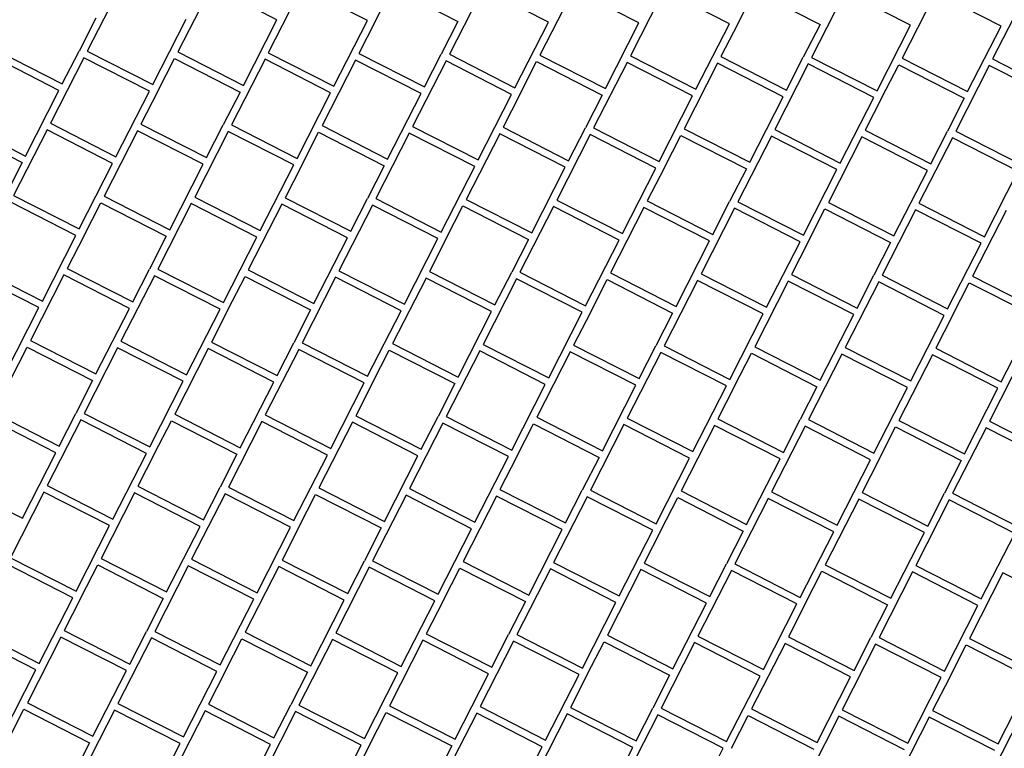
# Model space of a CAD drawing. Header units: millimetres. Extents: x 91549 to 157794, y 81579 to 142563.
# Tile 62 of 112: x 123294 to 124645, y 124295 to 125294. Entities that reach past the tile are written whole.
import ezdxf

# ---------------------------------------------------------------- set-up
doc = ezdxf.new("R2010")
doc.units = ezdxf.units.MM
doc.header["$LTSCALE"] = 0.5
doc.header["$MEASUREMENT"] = 0
doc.linetypes.add('PLINE', pattern=[0])
doc.layers.add('761- Veger (kjøreveger_ sykkel- og gangveier mv) (Skravur)(Nye konstruksjoner)', color=7, linetype='Continuous')
doc.layers.add('761- Veger (kjøreveger_ sykkel- og gangveier mv)(Nye konstruksjoner)', color=7, linetype='Continuous')

# ---------------------------------------------------------------- blocks, each defined once
blk = doc.blocks.new('*X122', base_point=(-1071196.2, -15782375.2))
at = {"layer": '761- Veger (kjøreveger_ sykkel- og gangveier mv) (Skravur)(Nye konstruksjoner)', "linetype": 'PLINE'}
for p, q in [((123432.6, 125340.8), (123386.6, 125250.8)), ((123556.8, 125339.7), (123510.8, 125249.8)), ((123646.7, 125293.8), (123556.8, 125339.7)), ((123681, 125338.6), (123635, 125248.7)), ((123770.9, 125292.7), (123681, 125338.6)), ((123782.2, 125292.6), (123805.2, 125337.6)), ((123805.2, 125337.6), (123895.1, 125291.6)), ((123929.4, 125336.5), (123883.5, 125246.6)), ((124019.4, 125290.6), (123929.4, 125336.5)), ((124053.6, 125335.5), (124007.7, 125245.5)), ((124143.6, 125289.5), (124053.6, 125335.5)), ((124177.8, 125334.4), (124131.9, 125244.4)), ((124267.8, 125288.4), (124177.8, 125334.4)), ((124279.1, 125288.3), (124302, 125333.3)), ((124302, 125333.3), (124392, 125287.4)), ((124426.2, 125332.3), (124380.3, 125242.3)), ((124516.2, 125286.3), (124426.2, 125332.3)), ((124550.5, 125331.2), (124504.5, 125241.2)), ((124640.4, 125285.2), (124550.5, 125331.2)), ((124674.7, 125330.1), (124628.7, 125240.2)), ((123398.3, 125295.9), (123375.3, 125250.9)), ((123476.6, 125204.9), (123522.5, 125294.8)), ((123600.8, 125203.8), (123646.7, 125293.8)), ((123725, 125202.8), (123770.9, 125292.7)), ((123782.2, 125292.6), (123759.3, 125247.6)), ((123895.1, 125291.6), (123872.2, 125246.7)), ((123973.4, 125200.6), (124019.4, 125290.6)), ((124097.6, 125199.6), (124143.6, 125289.5)), ((124221.8, 125198.5), (124267.8, 125288.4)), ((124279.1, 125288.3), (124256.1, 125243.4)), ((124392, 125287.4), (124369, 125242.4)), ((124470.2, 125196.4), (124516.2, 125286.3)), ((124594.5, 125195.3), (124640.4, 125285.2)), ((123262.4, 125251.9), (123352.4, 125206)), ((123352.4, 125206), (123375.3, 125250.9)), ((123386.6, 125250.8), (123476.6, 125204.9)), ((123510.8, 125249.8), (123600.8, 125203.8)), ((123635, 125248.7), (123725, 125202.8)), ((123759.3, 125247.6), (123849.2, 125201.7)), ((123849.2, 125201.7), (123872.2, 125246.7)), ((123883.5, 125246.6), (123973.4, 125200.6)), ((124007.7, 125245.5), (124097.6, 125199.6)), ((124131.9, 125244.4), (124221.8, 125198.5)), ((124256.1, 125243.4), (124346, 125197.4)), ((123347.8, 125197), (123257.8, 125242.9)), ((123382, 125241.8), (123336.1, 125151.9)), ((123472, 125195.9), (123382, 125241.8)), ((123483.3, 125195.8), (123506.2, 125240.8)), ((123506.2, 125240.8), (123596.2, 125194.8)), ((123630.5, 125239.7), (123584.5, 125149.8)), ((123720.4, 125193.8), (123630.5, 125239.7)), ((123754.7, 125238.6), (123708.7, 125148.7)), ((123844.6, 125192.7), (123754.7, 125238.6)), ((123878.9, 125237.6), (123832.9, 125147.6)), ((123968.8, 125191.6), (123878.9, 125237.6)), ((123980.1, 125191.5), (124003.1, 125236.5)), ((124003.1, 125236.5), (124093, 125190.6)), ((124127.3, 125235.4), (124081.3, 125145.5)), ((124217.2, 125189.5), (124127.3, 125235.4)), ((124251.5, 125234.4), (124205.6, 125144.4)), ((124341.4, 125188.4), (124251.5, 125234.4)), ((124375.7, 125233.3), (124329.8, 125143.4)), ((124346, 125197.4), (124369, 125242.4)), ((124465.7, 125187.4), (124375.7, 125233.3)), ((124380.3, 125242.3), (124470.2, 125196.4)), ((124476.9, 125187.3), (124499.9, 125232.2)), ((124499.9, 125232.2), (124589.9, 125186.3)), ((124504.5, 125241.2), (124594.5, 125195.3)), ((124624.1, 125231.2), (124578.2, 125141.2)), ((124714.1, 125185.2), (124624.1, 125231.2)), ((124628.7, 125240.2), (124718.7, 125194.2)), ((123301.8, 125107), (123347.8, 125197)), ((123426, 125105.9), (123472, 125195.9)), ((123483.3, 125195.8), (123460.3, 125150.8)), ((123596.2, 125194.8), (123573.2, 125149.9)), ((123674.5, 125103.8), (123720.4, 125193.8)), ((123798.7, 125102.8), (123844.6, 125192.7)), ((123922.9, 125101.7), (123968.8, 125191.6)), ((123980.1, 125191.5), (123957.1, 125146.6)), ((124093, 125190.6), (124070.1, 125145.6)), ((124171.3, 125099.6), (124217.2, 125189.5)), ((124295.5, 125098.5), (124341.4, 125188.4)), ((124419.7, 125097.4), (124465.7, 125187.4)), ((124476.9, 125187.3), (124454, 125142.3)), ((124589.9, 125186.3), (124566.9, 125141.3)), ((123211.9, 125153), (123301.8, 125107)), ((123336.1, 125151.9), (123426, 125105.9)), ((123460.3, 125150.8), (123550.2, 125104.9)), ((123550.2, 125104.9), (123573.2, 125149.9)), ((123584.5, 125149.8), (123674.5, 125103.8)), ((123708.7, 125148.7), (123798.7, 125102.8)), ((123207.3, 125144), (123297.2, 125098)), ((123331.5, 125142.9), (123285.6, 125052.9)), ((123421.4, 125097), (123331.5, 125142.9)), ((123455.7, 125141.8), (123409.8, 125051.9)), ((123545.7, 125095.9), (123455.7, 125141.8)), ((123579.9, 125140.8), (123534, 125050.8)), ((123669.9, 125094.8), (123579.9, 125140.8)), ((123681.2, 125094.7), (123704.1, 125139.7)), ((123704.1, 125139.7), (123794.1, 125093.8)), ((123828.3, 125138.6), (123782.4, 125048.7)), ((123918.3, 125092.7), (123828.3, 125138.6)), ((123832.9, 125147.6), (123922.9, 125101.7)), ((123952.5, 125137.6), (123906.6, 125047.6)), ((124042.5, 125091.6), (123952.5, 125137.6)), ((123957.1, 125146.6), (124047.1, 125100.6)), ((124076.8, 125136.5), (124030.8, 125046.6)), ((124047.1, 125100.6), (124070.1, 125145.6)), ((124166.7, 125090.6), (124076.8, 125136.5)), ((124081.3, 125145.5), (124171.3, 125099.6)), ((124178, 125090.5), (124201, 125135.4)), ((124201, 125135.4), (124290.9, 125089.5)), ((124205.6, 125144.4), (124295.5, 125098.5)), ((124329.8, 125143.4), (124419.7, 125097.4)), ((124454, 125142.3), (124543.9, 125096.4)), ((124543.9, 125096.4), (124566.9, 125141.3)), ((124578.2, 125141.2), (124668.1, 125095.3)), ((124325.2, 125134.4), (124279.2, 125044.4)), ((124415.1, 125088.4), (124325.2, 125134.4)), ((124449.4, 125133.3), (124403.4, 125043.4)), ((124539.3, 125087.4), (124449.4, 125133.3)), ((124573.6, 125132.2), (124527.6, 125042.3)), ((124663.5, 125086.3), (124573.6, 125132.2)), ((123297.2, 125098), (123274.3, 125053)), ((123375.5, 125007), (123421.4, 125097)), ((123499.7, 125005.9), (123545.7, 125095.9)), ((123623.9, 125004.9), (123669.9, 125094.8)), ((123681.2, 125094.7), (123658.2, 125049.8)), ((123794.1, 125093.8), (123771.1, 125048.8)), ((123872.3, 125002.7), (123918.3, 125092.7)), ((123996.5, 125001.7), (124042.5, 125091.6)), ((124120.8, 125000.6), (124166.7, 125090.6)), ((124178, 125090.5), (124155, 125045.5)), ((124290.9, 125089.5), (124267.9, 125044.5)), ((124369.2, 124998.5), (124415.1, 125088.4)), ((124493.4, 124997.4), (124539.3, 125087.4)), ((124617.6, 124996.4), (124663.5, 125086.3)), ((123370.9, 124998), (123281, 125044)), ((123285.6, 125052.9), (123375.5, 125007)), ((123382.2, 124997.9), (123405.2, 125042.9)), ((123405.2, 125042.9), (123495.1, 124996.9)), ((123409.8, 125051.9), (123499.7, 125005.9)), ((123529.4, 125041.8), (123483.4, 124951.9)), ((123619.3, 124995.9), (123529.4, 125041.8)), ((123534, 125050.8), (123623.9, 125004.9)), ((123653.6, 125040.8), (123607.6, 124950.8)), ((123743.5, 124994.8), (123653.6, 125040.8)), ((123658.2, 125049.8), (123748.1, 125003.8)), ((123748.1, 125003.8), (123771.1, 125048.8)), ((123782.4, 125048.7), (123872.3, 125002.7)), ((123906.6, 125047.6), (123996.5, 125001.7)), ((124030.8, 125046.6), (124120.8, 125000.6)), ((124155, 125045.5), (124245, 124999.6)), ((124245, 124999.6), (124267.9, 125044.5)), ((124279.2, 125044.4), (124369.2, 124998.5)), ((124403.4, 125043.4), (124493.4, 124997.4)), ((124527.6, 125042.3), (124617.6, 124996.4)), ((123777.8, 125039.7), (123731.9, 124949.7)), ((123867.7, 124993.8), (123777.8, 125039.7)), ((123879, 124993.7), (123902, 125038.6)), ((123902, 125038.6), (123992, 124992.7)), ((124026.2, 125037.6), (123980.3, 124947.6)), ((124116.2, 124991.6), (124026.2, 125037.6)), ((124150.4, 125036.5), (124104.5, 124946.6)), ((124240.4, 124990.6), (124150.4, 125036.5)), ((124274.6, 125035.4), (124228.7, 124945.5)), ((124364.6, 124989.5), (124274.6, 125035.4)), ((124375.9, 124989.4), (124398.8, 125034.4)), ((124398.8, 125034.4), (124488.8, 124988.4)), ((124523.1, 125033.3), (124477.1, 124943.4)), ((124613, 124987.4), (124523.1, 125033.3)), ((124647.3, 125032.2), (124601.3, 124942.3)), ((123325, 124908.1), (123370.9, 124998)), ((123382.2, 124997.9), (123359.2, 124952.9)), ((123495.1, 124996.9), (123472.1, 124952)), ((123573.4, 124905.9), (123619.3, 124995.9)), ((123697.6, 124904.9), (123743.5, 124994.8)), ((123821.8, 124903.8), (123867.7, 124993.8)), ((123879, 124993.7), (123856.1, 124948.7)), ((123992, 124992.7), (123969, 124947.7)), ((124070.2, 124901.7), (124116.2, 124991.6)), ((124194.4, 124900.6), (124240.4, 124990.6)), ((124318.6, 124899.5), (124364.6, 124989.5)), ((124375.9, 124989.4), (124352.9, 124944.4)), ((124488.8, 124988.4), (124465.8, 124943.5)), ((124567.1, 124897.4), (124613, 124987.4)), ((123235, 124954), (123325, 124908.1)), ((123359.2, 124952.9), (123449.2, 124907)), ((123449.2, 124907), (123472.1, 124952)), ((123483.4, 124951.9), (123573.4, 124905.9)), ((123607.6, 124950.8), (123697.6, 124904.9)), ((123731.9, 124949.7), (123821.8, 124903.8)), ((123856.1, 124948.7), (123946, 124902.7)), ((123946, 124902.7), (123969, 124947.7)), ((123980.3, 124947.6), (124070.2, 124901.7)), ((124104.5, 124946.6), (124194.4, 124900.6)), ((123320.4, 124899.1), (123230.4, 124945)), ((123354.6, 124943.9), (123308.7, 124854)), ((123444.6, 124898), (123354.6, 124943.9)), ((123478.8, 124942.9), (123432.9, 124852.9)), ((123568.8, 124896.9), (123478.8, 124942.9)), ((123580.1, 124896.8), (123603.1, 124941.8)), ((123603.1, 124941.8), (123693, 124895.9)), ((123727.3, 124940.8), (123681.3, 124850.8)), ((123817.2, 124894.8), (123727.3, 124940.8)), ((123851.5, 124939.7), (123805.5, 124849.7)), ((123941.4, 124893.7), (123851.5, 124939.7)), ((123975.7, 124938.6), (123929.7, 124848.7)), ((124065.6, 124892.7), (123975.7, 124938.6)), ((124076.9, 124892.6), (124099.9, 124937.6)), ((124099.9, 124937.6), (124189.8, 124891.6)), ((124224.1, 124936.5), (124178.2, 124846.5)), ((124314, 124890.5), (124224.1, 124936.5)), ((124228.7, 124945.5), (124318.6, 124899.5)), ((124348.3, 124935.4), (124302.4, 124845.5)), ((124438.3, 124889.5), (124348.3, 124935.4)), ((124352.9, 124944.4), (124442.8, 124898.5)), ((124472.5, 124934.4), (124426.6, 124844.4)), ((124442.8, 124898.5), (124465.8, 124943.5)), ((124562.5, 124888.4), (124472.5, 124934.4)), ((124477.1, 124943.4), (124567.1, 124897.4)), ((124573.8, 124888.3), (124596.7, 124933.3)), ((124596.7, 124933.3), (124686.7, 124887.4)), ((124601.3, 124942.3), (124691.3, 124896.3)), ((123274.4, 124809.1), (123320.4, 124899.1)), ((123398.6, 124808.1), (123444.6, 124898)), ((123522.8, 124807), (123568.8, 124896.9)), ((123580.1, 124896.8), (123557.1, 124851.9)), ((123693, 124895.9), (123670, 124850.9)), ((123771.3, 124804.9), (123817.2, 124894.8)), ((123895.5, 124803.8), (123941.4, 124893.7)), ((124019.7, 124802.7), (124065.6, 124892.7)), ((124076.9, 124892.6), (124053.9, 124847.6)), ((124189.8, 124891.6), (124166.9, 124846.6)), ((124268.1, 124800.6), (124314, 124890.5)), ((124392.3, 124799.5), (124438.3, 124889.5)), ((124516.5, 124798.5), (124562.5, 124888.4)), ((124573.8, 124888.3), (124550.8, 124843.3)), ((123308.7, 124854), (123398.6, 124808.1)), ((123432.9, 124852.9), (123522.8, 124807)), ((123557.1, 124851.9), (123647.1, 124805.9)), ((123281.1, 124800), (123304.1, 124845)), ((123304.1, 124845), (123394, 124799.1)), ((123428.3, 124843.9), (123382.4, 124754)), ((123518.3, 124798), (123428.3, 124843.9)), ((123552.5, 124842.9), (123506.6, 124752.9)), ((123642.5, 124796.9), (123552.5, 124842.9)), ((123676.7, 124841.8), (123630.8, 124751.9)), ((123647.1, 124805.9), (123670, 124850.9)), ((123766.7, 124795.9), (123676.7, 124841.8)), ((123681.3, 124850.8), (123771.3, 124804.9)), ((123778, 124795.8), (123800.9, 124840.7)), ((123800.9, 124840.7), (123890.9, 124794.8)), ((123805.5, 124849.7), (123895.5, 124803.8)), ((123925.1, 124839.7), (123879.2, 124749.7)), ((124015.1, 124793.7), (123925.1, 124839.7)), ((123929.7, 124848.7), (124019.7, 124802.7)), ((124049.4, 124838.6), (124003.4, 124748.7)), ((124139.3, 124792.7), (124049.4, 124838.6)), ((124053.9, 124847.6), (124143.9, 124801.7)), ((124143.9, 124801.7), (124166.9, 124846.6)), ((124178.2, 124846.5), (124268.1, 124800.6)), ((124302.4, 124845.5), (124392.3, 124799.5)), ((124426.6, 124844.4), (124516.5, 124798.5)), ((124550.8, 124843.3), (124640.7, 124797.4)), ((124640.7, 124797.4), (124663.7, 124842.4)), ((124173.6, 124837.5), (124127.6, 124747.6)), ((124263.5, 124791.6), (124173.6, 124837.5)), ((124274.8, 124791.5), (124297.8, 124836.5)), ((124297.8, 124836.5), (124387.7, 124790.5)), ((124422, 124835.4), (124376, 124745.5)), ((124511.9, 124789.5), (124422, 124835.4)), ((124546.2, 124834.4), (124500.2, 124744.4)), ((124636.1, 124788.4), (124546.2, 124834.4)), ((124670.4, 124833.3), (124624.5, 124743.3)), ((123394, 124799.1), (123371.1, 124754.1)), ((123472.3, 124708.1), (123518.3, 124798)), ((123596.5, 124707), (123642.5, 124796.9)), ((123720.7, 124705.9), (123766.7, 124795.9)), ((123778, 124795.8), (123755, 124750.8)), ((123890.9, 124794.8), (123867.9, 124749.8)), ((123969.1, 124703.8), (124015.1, 124793.7)), ((124093.4, 124702.7), (124139.3, 124792.7)), ((124217.6, 124701.7), (124263.5, 124791.6)), ((124274.8, 124791.5), (124251.8, 124746.5)), ((124387.7, 124790.5), (124364.7, 124745.6)), ((124466, 124699.5), (124511.9, 124789.5)), ((124590.2, 124698.5), (124636.1, 124788.4)), ((123343.5, 124700.1), (123253.6, 124746.1)), ((123258.2, 124755.1), (123348.1, 124709.1)), ((123377.8, 124745), (123331.8, 124655.1)), ((123348.1, 124709.1), (123371.1, 124754.1)), ((123467.7, 124699.1), (123377.8, 124745)), ((123382.4, 124754), (123472.3, 124708.1)), ((123479, 124699), (123502, 124743.9)), ((123502, 124743.9), (123591.9, 124698)), ((123506.6, 124752.9), (123596.5, 124707)), ((123630.8, 124751.9), (123720.7, 124705.9)), ((123755, 124750.8), (123844.9, 124704.9)), ((123844.9, 124704.9), (123867.9, 124749.8)), ((123879.2, 124749.7), (123969.1, 124703.8)), ((124003.4, 124748.7), (124093.4, 124702.7)), ((124127.6, 124747.6), (124217.6, 124701.7)), ((124251.8, 124746.5), (124341.8, 124700.6)), ((124341.8, 124700.6), (124364.7, 124745.6)), ((124376, 124745.5), (124466, 124699.5)), ((124500.2, 124744.4), (124590.2, 124698.5)), ((123626.2, 124742.9), (123580.2, 124652.9)), ((123716.1, 124696.9), (123626.2, 124742.9)), ((123750.4, 124741.8), (123704.5, 124651.9)), ((123840.3, 124695.9), (123750.4, 124741.8)), ((123874.6, 124740.7), (123828.7, 124650.8)), ((123964.6, 124694.8), (123874.6, 124740.7)), ((123975.8, 124694.7), (123998.8, 124739.7)), ((123998.8, 124739.7), (124088.8, 124693.7)), ((124123, 124738.6), (124077.1, 124648.7)), ((124213, 124692.7), (124123, 124738.6)), ((124247.2, 124737.5), (124201.3, 124647.6)), ((124337.2, 124691.6), (124247.2, 124737.5)), ((124371.4, 124736.5), (124325.5, 124646.5)), ((124461.4, 124690.5), (124371.4, 124736.5)), ((124472.7, 124690.4), (124495.7, 124735.4)), ((124495.7, 124735.4), (124585.6, 124689.5)), ((124619.9, 124734.3), (124573.9, 124644.4)), ((124709.8, 124688.4), (124619.9, 124734.3)), ((124624.5, 124743.3), (124714.4, 124697.4)), ((123297.6, 124610.2), (123343.5, 124700.1)), ((123421.8, 124609.1), (123467.7, 124699.1)), ((123479, 124699), (123456, 124654)), ((123591.9, 124698), (123569, 124653)), ((123670.2, 124607), (123716.1, 124696.9)), ((123794.4, 124605.9), (123840.3, 124695.9)), ((123918.6, 124604.9), (123964.6, 124694.8)), ((123975.8, 124694.7), (123952.9, 124649.7)), ((124088.8, 124693.7), (124065.8, 124648.8)), ((124167, 124602.7), (124213, 124692.7)), ((124291.2, 124601.7), (124337.2, 124691.6)), ((124415.5, 124600.6), (124461.4, 124690.5)), ((124472.7, 124690.4), (124449.7, 124645.5)), ((124585.6, 124689.5), (124562.6, 124644.5)), ((123207.6, 124656.1), (123297.6, 124610.2)), ((123331.8, 124655.1), (123421.8, 124609.1)), ((123456, 124654), (123546, 124608)), ((123546, 124608), (123569, 124653)), ((123580.2, 124652.9), (123670.2, 124607)), ((123704.5, 124651.9), (123794.4, 124605.9)), ((123828.7, 124650.8), (123918.6, 124604.9)), ((123952.9, 124649.7), (124042.8, 124603.8)), ((123327.2, 124646.1), (123281.3, 124556.1)), ((123417.2, 124600.1), (123327.2, 124646.1)), ((123451.4, 124645), (123405.5, 124555)), ((123541.4, 124599.1), (123451.4, 124645)), ((123575.7, 124643.9), (123529.7, 124554)), ((123665.6, 124598), (123575.7, 124643.9)), ((123676.9, 124597.9), (123699.9, 124642.9)), ((123699.9, 124642.9), (123789.8, 124596.9)), ((123824.1, 124641.8), (123778.1, 124551.9)), ((123914, 124595.9), (123824.1, 124641.8)), ((123948.3, 124640.7), (123902.3, 124550.8)), ((124038.2, 124594.8), (123948.3, 124640.7)), ((124072.5, 124639.7), (124026.5, 124549.7)), ((124042.8, 124603.8), (124065.8, 124648.8)), ((124162.4, 124593.7), (124072.5, 124639.7)), ((124077.1, 124648.7), (124167, 124602.7)), ((124173.7, 124593.6), (124196.7, 124638.6)), ((124196.7, 124638.6), (124286.6, 124592.7)), ((124201.3, 124647.6), (124291.2, 124601.7)), ((124320.9, 124637.5), (124275, 124547.6)), ((124410.9, 124591.6), (124320.9, 124637.5)), ((124325.5, 124646.5), (124415.5, 124600.6)), ((124445.1, 124636.5), (124399.2, 124546.5)), ((124535.1, 124590.5), (124445.1, 124636.5)), ((124449.7, 124645.5), (124539.7, 124599.5)), ((124569.3, 124635.4), (124523.4, 124545.5)), ((124539.7, 124599.5), (124562.6, 124644.5)), ((124659.3, 124589.5), (124569.3, 124635.4)), ((124573.9, 124644.4), (124663.9, 124598.5)), ((123371.2, 124510.2), (123417.2, 124600.1)), ((123495.5, 124509.1), (123541.4, 124599.1)), ((123619.7, 124508), (123665.6, 124598)), ((123676.9, 124597.9), (123653.9, 124552.9)), ((123789.8, 124596.9), (123766.8, 124551.9)), ((123868.1, 124505.9), (123914, 124595.9)), ((123992.3, 124504.8), (124038.2, 124594.8)), ((124116.5, 124503.8), (124162.4, 124593.7)), ((124173.7, 124593.6), (124150.8, 124548.7)), ((124286.6, 124592.7), (124263.7, 124547.7)), ((124364.9, 124501.6), (124410.9, 124591.6)), ((124489.1, 124500.6), (124535.1, 124590.5)), ((124613.3, 124499.5), (124659.3, 124589.5)), ((123281.3, 124556.1), (123371.2, 124510.2)), ((123405.5, 124555), (123495.5, 124509.1)), ((123366.6, 124501.2), (123276.7, 124547.1)), ((123377.9, 124501.1), (123400.9, 124546.1)), ((123400.9, 124546.1), (123490.9, 124500.1)), ((123525.1, 124545), (123479.2, 124455)), ((123615.1, 124499), (123525.1, 124545)), ((123529.7, 124554), (123619.7, 124508)), ((123649.3, 124543.9), (123603.4, 124454)), ((123739.3, 124498), (123649.3, 124543.9)), ((123653.9, 124552.9), (123743.9, 124507)), ((123773.5, 124542.9), (123727.6, 124452.9)), ((123743.9, 124507), (123766.8, 124551.9)), ((123863.5, 124496.9), (123773.5, 124542.9)), ((123778.1, 124551.9), (123868.1, 124505.9)), ((123874.8, 124496.8), (123897.7, 124541.8)), ((123897.7, 124541.8), (123987.7, 124495.9)), ((123902.3, 124550.8), (123992.3, 124504.8)), ((124022, 124540.7), (123976, 124450.8)), ((124111.9, 124494.8), (124022, 124540.7)), ((124026.5, 124549.7), (124116.5, 124503.8)), ((124150.8, 124548.7), (124240.7, 124502.7)), ((124240.7, 124502.7), (124263.7, 124547.7)), ((124275, 124547.6), (124364.9, 124501.6)), ((124399.2, 124546.5), (124489.1, 124500.6)), ((124523.4, 124545.5), (124613.3, 124499.5)), ((124146.2, 124539.7), (124100.2, 124449.7)), ((124236.1, 124493.7), (124146.2, 124539.7)), ((124270.4, 124538.6), (124224.4, 124448.6)), ((124360.3, 124492.7), (124270.4, 124538.6)), ((124371.6, 124492.6), (124394.6, 124537.5)), ((124394.6, 124537.5), (124484.5, 124491.6)), ((124518.8, 124536.5), (124472.9, 124446.5)), ((124608.7, 124490.5), (124518.8, 124536.5)), ((124643, 124535.4), (124597.1, 124445.5)), ((124732.9, 124489.5), (124643, 124535.4)), ((123320.7, 124411.2), (123366.6, 124501.2)), ((123377.9, 124501.1), (123355, 124456.1)), ((123490.9, 124500.1), (123467.9, 124455.1)), ((123569.1, 124409.1), (123615.1, 124499)), ((123693.3, 124408), (123739.3, 124498)), ((123817.5, 124407), (123863.5, 124496.9)), ((123874.8, 124496.8), (123851.8, 124451.8)), ((123987.7, 124495.9), (123964.7, 124450.9)), ((124066, 124404.8), (124111.9, 124494.8)), ((124190.2, 124403.8), (124236.1, 124493.7)), ((124314.4, 124402.7), (124360.3, 124492.7)), ((124371.6, 124492.6), (124348.6, 124447.6)), ((124484.5, 124491.6), (124461.6, 124446.6)), ((124562.8, 124400.6), (124608.7, 124490.5)), ((123316.1, 124402.2), (123226.2, 124448.2)), ((123230.8, 124457.2), (123320.7, 124411.2)), ((123350.4, 124447.1), (123304.4, 124357.2)), ((123440.3, 124401.2), (123350.4, 124447.1)), ((123355, 124456.1), (123444.9, 124410.2)), ((123444.9, 124410.2), (123467.9, 124455.1)), ((123479.2, 124455), (123569.1, 124409.1)), ((123603.4, 124454), (123693.3, 124408)), ((123727.6, 124452.9), (123817.5, 124407)), ((123851.8, 124451.8), (123941.8, 124405.9)), ((123941.8, 124405.9), (123964.7, 124450.9)), ((123976, 124450.8), (124066, 124404.8)), ((124100.2, 124449.7), (124190.2, 124403.8)), ((124224.4, 124448.6), (124314.4, 124402.7)), ((124348.6, 124447.6), (124438.6, 124401.6)), ((124438.6, 124401.6), (124461.6, 124446.6)), ((124472.9, 124446.5), (124562.8, 124400.6)), ((123474.6, 124446), (123428.6, 124356.1)), ((123564.5, 124400.1), (123474.6, 124446)), ((123575.8, 124400), (123598.8, 124445)), ((123598.8, 124445), (123688.7, 124399)), ((123723, 124443.9), (123677.1, 124354)), ((123812.9, 124398), (123723, 124443.9)), ((123847.2, 124442.9), (123801.3, 124352.9)), ((123937.2, 124396.9), (123847.2, 124442.9)), ((123971.4, 124441.8), (123925.5, 124351.8)), ((124061.4, 124395.8), (123971.4, 124441.8)), ((124072.7, 124395.7), (124095.6, 124440.7)), ((124095.6, 124440.7), (124185.6, 124394.8)), ((124219.8, 124439.7), (124173.9, 124349.7)), ((124309.8, 124393.7), (124219.8, 124439.7)), ((124344, 124438.6), (124298.1, 124348.6)), ((124434, 124392.6), (124344, 124438.6)), ((124468.3, 124437.5), (124422.3, 124347.6)), ((124558.2, 124391.6), (124468.3, 124437.5)), ((124569.5, 124391.5), (124592.5, 124436.5)), ((124592.5, 124436.5), (124682.4, 124390.5)), ((124597.1, 124445.5), (124687, 124399.5)), ((123270.2, 124312.3), (123316.1, 124402.2)), ((123394.4, 124311.2), (123440.3, 124401.2)), ((123518.6, 124310.2), (123564.5, 124400.1)), ((123575.8, 124400), (123552.9, 124355)), ((123688.7, 124399), (123665.8, 124354.1)), ((123767, 124308), (123812.9, 124398)), ((123891.2, 124307), (123937.2, 124396.9)), ((124015.4, 124305.9), (124061.4, 124395.8)), ((124072.7, 124395.7), (124049.7, 124350.8)), ((124185.6, 124394.8), (124162.6, 124349.8)), ((124263.8, 124303.8), (124309.8, 124393.7)), ((124388.1, 124302.7), (124434, 124392.6)), ((124512.3, 124301.6), (124558.2, 124391.6)), ((124569.5, 124391.5), (124546.5, 124346.5)), ((123304.4, 124357.2), (123394.4, 124311.2)), ((123428.6, 124356.1), (123518.6, 124310.2)), ((123552.9, 124355), (123642.8, 124309.1)), ((123642.8, 124309.1), (123665.8, 124354.1)), ((123677.1, 124354), (123767, 124308)), ((123801.3, 124352.9), (123891.2, 124307)), ((123925.5, 124351.8), (124015.4, 124305.9)), ((123276.9, 124303.2), (123299.8, 124348.2)), ((123299.8, 124348.2), (123389.8, 124302.2)), ((123424, 124347.1), (123378.1, 124257.2)), ((123514, 124301.2), (123424, 124347.1)), ((123548.3, 124346), (123502.3, 124256.1)), ((123638.2, 124300.1), (123548.3, 124346)), ((123672.5, 124345), (123626.5, 124255)), ((123762.4, 124299), (123672.5, 124345)), ((123773.7, 124298.9), (123796.7, 124343.9)), ((123796.7, 124343.9), (123886.6, 124298)), ((123920.9, 124342.8), (123874.9, 124252.9)), ((124010.8, 124296.9), (123920.9, 124342.8)), ((124045.1, 124341.8), (123999.2, 124251.8)), ((124135, 124295.8), (124045.1, 124341.8)), ((124049.7, 124350.8), (124139.6, 124304.8)), ((124169.3, 124340.7), (124123.4, 124250.8)), ((124139.6, 124304.8), (124162.6, 124349.8)), ((124259.2, 124294.8), (124169.3, 124340.7)), ((124173.9, 124349.7), (124263.8, 124303.8)), ((124270.5, 124294.7), (124293.5, 124339.6)), ((124293.5, 124339.6), (124383.5, 124293.7)), ((124298.1, 124348.6), (124388.1, 124302.7)), ((124417.7, 124338.6), (124371.8, 124248.6)), ((124507.7, 124292.6), (124417.7, 124338.6)), ((124422.3, 124347.6), (124512.3, 124301.6)), ((124546.5, 124346.5), (124636.5, 124300.6)), ((124636.5, 124300.6), (124659.4, 124345.5)), ((124541.9, 124337.5), (124496, 124247.6)), ((124631.9, 124291.6), (124541.9, 124337.5)), ((124666.1, 124336.5), (124620.2, 124246.5)), ((123389.8, 124302.2), (123366.8, 124257.3)), ((123468.1, 124211.2), (123514, 124301.2)), ((123592.3, 124210.2), (123638.2, 124300.1)), ((123716.5, 124209.1), (123762.4, 124299)), ((123773.7, 124298.9), (123750.7, 124254)), ((123886.6, 124298), (123863.7, 124253)), ((123964.9, 124207), (124010.8, 124296.9)), ((124089.1, 124205.9), (124135, 124295.8)), ((124213.3, 124204.8), (124259.2, 124294.8))]:
    blk.add_line(p, q, dxfattribs=at)

msp = doc.modelspace()

# ---------------------------------------------------------------- block references
at = {"layer": '761- Veger (kjøreveger_ sykkel- og gangveier mv)(Nye konstruksjoner)', "linetype": 'PLINE'}
msp.add_blockref('*X122', (-1071196.2, -15782375.2), dxfattribs=at)

doc.saveas('drawing.dxf')
